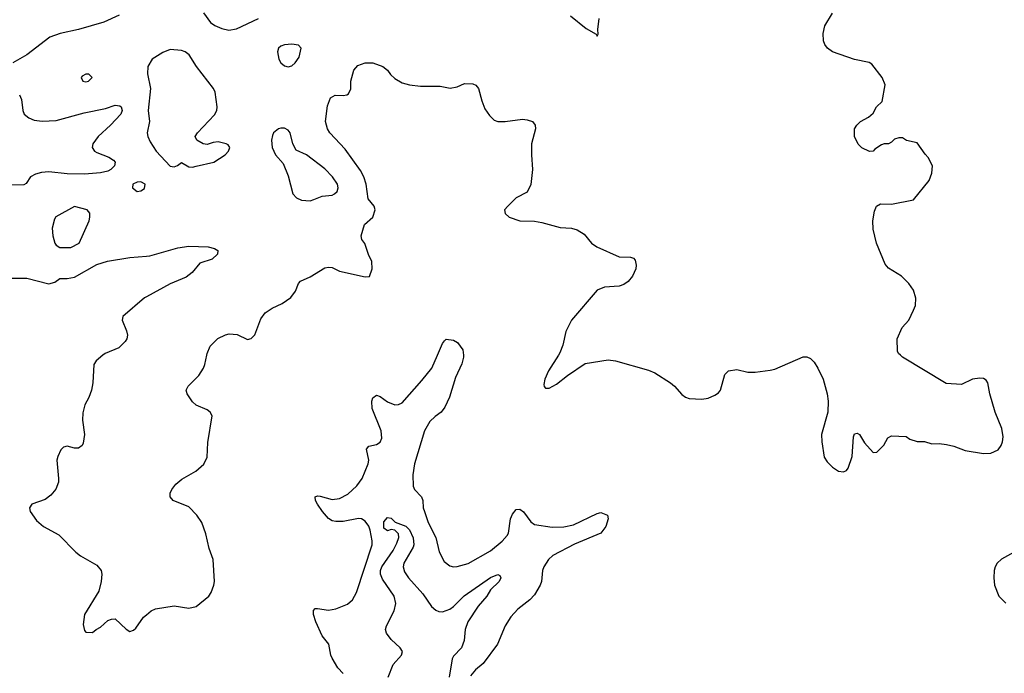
# Model space of a CAD drawing. Header units: inches. Extents: x 1839270 to 1929235, y 762242 to 910350.
# Tile 157 of 256: x 1849311 to 1854664, y 838271 to 841824. Entities that reach past the tile are written whole.
import ezdxf

# ---------------------------------------------------------------- set-up
doc = ezdxf.new("R2010")
doc.units = ezdxf.units.IN
doc.header["$MEASUREMENT"] = 0
for name, color, linetype in [('B8843', 7, 'Continuous'), ('B8844', 7, 'Continuous'), ('B8853', 7, 'Continuous'), ('B8854', 7, 'Continuous')]:
    doc.layers.add(name, color=color, linetype=linetype)

msp = doc.modelspace()

# ---------------------------------------------------------------- linework, layer by layer
at = {"layer": 'B8843', "color": 5, "elevation": 620}
msp.add_lwpolyline([(1849763.5, 840000), (1849727.3, 839970), (1849714, 839950), (1849708.7, 839850), (1849701.3, 839810), (1849686.7, 839770), (1849665.3, 839730), (1849653.7, 839686.3), (1849653.3, 839646.7), (1849663, 839570), (1849657.1, 839522.9), (1849650, 839509.6), (1849630, 839495.8), (1849610, 839495.8), (1849570, 839505.6), (1849550, 839500.9), (1849534.9, 839485.1), (1849517.6, 839450), (1849513.4, 839430), (1849522.8, 839330), (1849521.3, 839310), (1849507.5, 839272.5), (1849480.5, 839239.5), (1849450, 839216.2), (1849378, 839190), (1849364, 839170), (1849367.3, 839150), (1849401.8, 839101.8), (1849441, 839070), (1849523.4, 839023.4), (1849615.5, 838930), (1849642, 838910), (1849730, 838859.5), (1849754.4, 838830), (1849758.4, 838810), (1849754.4, 838770), (1849741.7, 838718.3), (1849662.8, 838590), (1849656.9, 838536.9), (1849663.6, 838503.6), (1849670, 838494), (1849707.3, 838492.7), (1849726, 838510), (1849750, 838522), (1849790, 838558), (1849810, 838566), (1849830, 838566.8), (1849890, 838511), (1849910, 838498), (1849930, 838504.7), (1849943.2, 838516.8), (1849984.2, 838575.8), (1850000, 838588.5)], dxfattribs=at)
at = {"layer": 'B8844', "color": 5, "elevation": 620}
for points in [[(1849851.5, 841848.5), (1849769.4, 841810.6), (1849630, 841771.7), (1849530.4, 841750), (1849475.3, 841730), (1849350, 841634), (1849274, 841590)], [(1849310, 841416.3), (1849320.9, 841390), (1849328.8, 841330), (1849335.8, 841310), (1849361.3, 841290), (1849390, 841278), (1849432.8, 841272.8), (1849510, 841276.8), (1849662.4, 841317.6), (1849777.7, 841342.3), (1849830, 841359), (1849856.2, 841356.2), (1849863.6, 841350), (1849868, 841330), (1849861.3, 841310), (1849805.5, 841250), (1849738.5, 841190), (1849709.4, 841150), (1849705.4, 841130), (1849717.8, 841110), (1849730, 841102.5), (1849796, 841076), (1849820.6, 841060.6), (1849830.2, 841050), (1849827.1, 841030), (1849806.4, 841010), (1849790, 841001.1), (1849750, 840991), (1849664.2, 840984.2), (1849570, 840986), (1849470, 840997.2), (1849430, 840992.6), (1849396.4, 840983.6), (1849369.7, 840970.3), (1849345.6, 840934.4), (1849332.8, 840927.2), (1849230, 840924.7)], [(1849270, 840419.1), (1849350, 840419.4), (1849470, 840387.5), (1849502.9, 840397.1), (1849530, 840417.4), (1849570, 840416.8), (1849610, 840424.3), (1849730, 840492.5), (1849788.4, 840511.6), (1849910, 840531.5), (1850000, 840539.4)], [(1850000, 840317.5), (1849990, 840312), (1849871.7, 840210), (1849868.1, 840190), (1849892.4, 840132.4), (1849896.4, 840110), (1849893.4, 840090), (1849885.1, 840074.9), (1849850, 840040.3), (1849775.5, 840010), (1849763.5, 840000)]]:
    msp.add_lwpolyline(points, dxfattribs=at)
at = {"layer": 'B8844', "color": 5, "elevation": 640}
for points in [[(1849670, 841528), (1849650, 841518), (1849646, 841510), (1849654, 841490), (1849670, 841486.8), (1849686, 841490), (1849706, 841510), (1849687.3, 841527.3)], [(1849970, 840943.5), (1849950, 840941.7), (1849926, 840930), (1849924.6, 840910), (1849950, 840890.3), (1849970, 840893.7), (1849990, 840906.4), (1849992.6, 840930)], [(1849610, 840808.7), (1849508, 840752), (1849500.5, 840739.5), (1849487.3, 840690), (1849490.7, 840650), (1849502, 840610), (1849510, 840598.8), (1849530, 840586.4), (1849590, 840585.5), (1849634.5, 840610), (1849689.2, 840730), (1849692.3, 840750), (1849692.1, 840772.1), (1849678, 840790)]]:
    msp.add_lwpolyline(points, close=True, dxfattribs=at)
at = {"layer": 'B8853', "color": 5}
for points, elevation in [([(1850000, 838588.5), (1850026.6, 838610), (1850050, 838622), (1850150, 838637), (1850230, 838624.4), (1850270, 838633.4), (1850339.3, 838690), (1850352.7, 838710), (1850366.6, 838750), (1850369.5, 838770), (1850363, 838890), (1850340.5, 838950), (1850323, 839030), (1850300.5, 839090), (1850274.3, 839130), (1850230, 839175.8), (1850145.2, 839210), (1850129.6, 839230), (1850129.6, 839250), (1850137.6, 839270), (1850160.3, 839299.7), (1850193.4, 839326.6), (1850269.5, 839370), (1850312.1, 839407.9), (1850330, 839446), (1850334.7, 839525.2), (1850358, 839670), (1850346, 839690), (1850330, 839703.7), (1850270, 839729.4), (1850250, 839746), (1850220.9, 839790), (1850217, 839810), (1850227.2, 839832.8), (1850284.2, 839890), (1850309.7, 839930), (1850318, 839950), (1850327.7, 840000)], 620), ([(1851069.4, 838269.4), (1851040.5, 838300.5), (1851010, 838352.7), (1851002.6, 838370), (1850991.1, 838430), (1850955.6, 838475.6), (1850920.3, 838550), (1850908.8, 838590), (1850908.3, 838611.7), (1850917.5, 838622.5), (1850930, 838624.2), (1850990, 838613.8), (1851030, 838620.7), (1851093.6, 838646.4), (1851119.7, 838670), (1851142.7, 838710), (1851226.6, 838970), (1851228, 838992), (1851216.4, 839050), (1851210, 839071.2), (1851190, 839098.3), (1851170, 839110.8), (1851152.4, 839112.4), (1851070, 839096.4), (1851030, 839096.2), (1851010, 839100.8), (1850990, 839112.4), (1850957.3, 839150), (1850929.8, 839190), (1850919.7, 839210), (1850917, 839230), (1850930, 839236.5), (1850945.3, 839234.7), (1851010, 839216), (1851050, 839221.2), (1851095.1, 839244.9), (1851143.8, 839290), (1851172.4, 839330), (1851206.1, 839410), (1851209.8, 839430.2), (1851196.4, 839490), (1851210, 839505.2), (1851250, 839514.5), (1851270, 839528.4), (1851280.3, 839550), (1851276, 839590), (1851226.9, 839710), (1851225.4, 839750), (1851230.9, 839769.1), (1851250, 839783.7), (1851270, 839776), (1851310, 839746.7), (1851350, 839730.3), (1851370, 839731.6), (1851390, 839741.7), (1851497.9, 839862.1), (1851551.1, 839930), (1851581.9, 840000)], 580), ([(1851723.5, 840000), (1851724.4, 839990), (1851714, 839954), (1851680.3, 839879.7), (1851648, 839772), (1851622.7, 839717.3), (1851602.3, 839690), (1851570, 839667.6), (1851540.7, 839639.3), (1851511.2, 839590), (1851457, 839410), (1851447.8, 839350), (1851450, 839288), (1851457.6, 839270), (1851495, 839230), (1851502.3, 839210), (1851505.2, 839170), (1851511.1, 839150), (1851532.4, 839090), (1851573.2, 839010), (1851591.2, 838931.2), (1851618.3, 838878.3), (1851650, 838854.9), (1851670, 838850.4), (1851690, 838852.2), (1851750, 838868.3), (1851870, 838937.1), (1851933.5, 838990), (1851960.5, 839019.5), (1851967.5, 839032.5), (1851979.1, 839110), (1851990, 839135.8), (1852010, 839161.1), (1852030, 839163.1), (1852050, 839148.8), (1852090, 839093.8), (1852110, 839080.2), (1852204.9, 839064.9), (1852270, 839066.5), (1852321.9, 839078.1), (1852450, 839139.5), (1852470, 839144.4), (1852506.8, 839130), (1852510.5, 839110.5), (1852497.4, 839070), (1852470, 839033), (1852326.6, 838973.4), (1852210, 838911.9), (1852185.6, 838890), (1852159.7, 838850), (1852152.6, 838830), (1852147.6, 838770), (1852140.9, 838750), (1852110, 838698.4), (1852084.2, 838670), (1852019.4, 838620.6), (1851981.3, 838578.7), (1851950.2, 838529.8), (1851907.9, 838430), (1851830, 838325.1), (1851789.1, 838290), (1851762.6, 838257.4)], 580), ([(1852239.6, 840000), (1852185.2, 839914.8), (1852166, 839870), (1852161, 839841), (1852162, 839830), (1852170, 839822), (1852190, 839822), (1852230, 839842), (1852289.5, 839890.5), (1852385.4, 839954.6), (1852510, 839975.8), (1852550, 839968.9), (1852730, 839919.5), (1852764, 839904), (1852848.2, 839850), (1852871.1, 839831.1), (1852910, 839786), (1852930, 839771.8), (1852950, 839764.6), (1853019.4, 839760.6), (1853053.4, 839766.6), (1853090, 839782.4), (1853110, 839796.3), (1853120.7, 839810), (1853144.4, 839895.6), (1853164.2, 839915.8), (1853210, 839922.4), (1853270, 839908.5), (1853308.6, 839908.6), (1853390, 839919.5), (1853415.4, 839924.6), (1853570, 839990.6), (1853590, 839990.7), (1853610, 839982.8), (1853630, 839962.8), (1853650.5, 839930), (1853678, 839870), (1853700.4, 839790), (1853706, 839750), (1853704.9, 839690), (1853670.7, 839569.3), (1853670.9, 839529.1), (1853685.2, 839445.2), (1853699.8, 839419.8), (1853730, 839391.3), (1853762, 839370), (1853790, 839366.8), (1853805.6, 839374.4), (1853814.2, 839385.8), (1853837, 839450), (1853844.1, 839555.9), (1853850, 839572), (1853864, 839576), (1853876, 839570), (1853904.4, 839524.4), (1853950, 839472), (1853970, 839474), (1854008.7, 839511.3), (1854030, 839552), (1854050, 839562), (1854130, 839558), (1854150, 839544.7), (1854190, 839531.3), (1854230, 839531.3), (1854270, 839518.8), (1854310, 839520.7), (1854350, 839515.5), (1854390, 839506.4), (1854450, 839481.6), (1854550, 839466.7), (1854590, 839468.5), (1854630, 839486), (1854647.3, 839510), (1854654, 839530), (1854656.6, 839556.6), (1854650, 839602), (1854614.5, 839690), (1854585.2, 839790), (1854574, 839850), (1854565.2, 839865.2), (1854550, 839873.2), (1854530, 839875.1), (1854490, 839869.4), (1854430, 839841.6), (1854347.3, 839847.3), (1854109.4, 839989.4), (1854098.4, 840000)], 620), ([(1851314.5, 838250), (1851340.9, 838319.1), (1851386, 838370), (1851391.5, 838390), (1851379.6, 838410), (1851330, 838455.1), (1851304.4, 838490), (1851299.1, 838510), (1851304.7, 838530), (1851347.1, 838610), (1851356.5, 838650), (1851346.3, 838690), (1851283.1, 838783.1), (1851271.8, 838810), (1851272.2, 838830), (1851279.2, 838850), (1851341, 838939), (1851361.9, 838978.1), (1851372.6, 839010), (1851369.6, 839030), (1851350, 839049.6), (1851330, 839052.7), (1851310, 839046.3), (1851290, 839059.3), (1851290, 839094), (1851310, 839118), (1851330, 839114.8), (1851352.9, 839092.9), (1851410, 839071.3), (1851430, 839050.2), (1851450, 839007.3), (1851454.4, 838970), (1851450, 838956.2), (1851399.4, 838870), (1851395.7, 838850), (1851402.2, 838822.2), (1851425, 838790), (1851502.7, 838702.7), (1851550, 838634.7), (1851573.9, 838613.9), (1851590, 838607.2), (1851610, 838606), (1851650, 838618.9), (1851670, 838633.5), (1851727.1, 838692.9), (1851870, 838792.6), (1851910, 838807.3), (1851922, 838802), (1851927.3, 838790), (1851918.4, 838770), (1851870, 838725.6), (1851850.2, 838690), (1851804, 838636), (1851746.8, 838550), (1851732.4, 838510), (1851726.7, 838450), (1851713.4, 838410), (1851670, 838365), (1851661.5, 838350), (1851645.5, 838250)], 560), ([(1854730, 838937), (1854648.7, 838891.3), (1854624.9, 838870), (1854613, 838850), (1854608.4, 838830), (1854606.4, 838790), (1854610.4, 838750.4), (1854633.4, 838690), (1854671.7, 838651.7)], 620)]:
    msp.add_lwpolyline(points, dxfattribs=dict(at, elevation=elevation))
at = {"layer": 'B8854', "color": 5}
for points, elevation in [([(1850310, 841861), (1850348.8, 841808.8), (1850372.3, 841792.3), (1850410, 841776.3), (1850447.9, 841767.9), (1850490, 841774.9), (1850610, 841830.6)], 640), ([(1852305.2, 841845.2), (1852390, 841776), (1852444.7, 841744.7), (1852450, 841734), (1852455.3, 841744.7), (1852454, 841770), (1852462, 841830)], 640), ([(1854098.4, 840000), (1854088, 840010), (1854083.1, 840023.1), (1854081.2, 840090), (1854109.2, 840150), (1854144, 840190), (1854170, 840244.7), (1854180.7, 840270), (1854182.9, 840310), (1854170, 840354), (1854143.7, 840390), (1854104.5, 840430), (1854034, 840474), (1854015.8, 840495.8), (1853969.4, 840610), (1853950, 840686), (1853949.2, 840730), (1853957.2, 840782.8), (1853969.3, 840810.7), (1853990, 840822.8), (1854050, 840822), (1854170, 840844.9), (1854255.1, 840950), (1854269.4, 840990), (1854273.2, 841030), (1854250, 841075.3), (1854232.7, 841092.7), (1854190, 841155.3), (1854132, 841168), (1854110, 841182), (1854090, 841182), (1854066, 841174), (1854050, 841158), (1854034, 841150), (1854010, 841148.7), (1853996.9, 841143.1), (1853959.6, 841120.4), (1853950, 841108.7), (1853930, 841108), (1853890, 841128), (1853870, 841148), (1853849.4, 841189.4), (1853849.3, 841230), (1853861.2, 841250), (1853882, 841270), (1853925.6, 841294.4), (1853950, 841316), (1853969.5, 841350), (1854000.4, 841379.6), (1854015.1, 841470), (1853999.5, 841510), (1853942.7, 841582.7), (1853928.3, 841591.7), (1853850, 841607.6), (1853730, 841649.7), (1853703, 841670), (1853688.4, 841690), (1853681, 841710), (1853679.1, 841750), (1853688.3, 841791.7), (1853730, 841858.8)], 620), ([(1850327.7, 840000), (1850329.7, 840010.3), (1850346, 840050), (1850388.9, 840091.1), (1850430, 840111.8), (1850450, 840117), (1850493.7, 840113.7), (1850550, 840086), (1850570, 840091), (1850590, 840111.3), (1850621.8, 840198.2), (1850645.1, 840230), (1850683.6, 840256.4), (1850738.7, 840281.3), (1850785.8, 840314.2), (1850810, 840348), (1850827.1, 840390), (1850837.9, 840402.1), (1850890, 840425.5), (1850970, 840475), (1850990, 840479.3), (1851010, 840476.2), (1851050, 840458), (1851190, 840426.4), (1851212, 840428), (1851227.4, 840470), (1851226.2, 840510), (1851207.6, 840547.6), (1851186.7, 840606.7), (1851171.3, 840630), (1851166.9, 840650), (1851186, 840710), (1851230, 840750.6), (1851244.4, 840790), (1851238.3, 840810), (1851206.4, 840850), (1851194.6, 840930), (1851181.8, 840970), (1851164.7, 841004.7), (1851080, 841120), (1850997.4, 841210), (1850985.1, 841230), (1850973.6, 841270), (1850983.7, 841356.3), (1851001.2, 841398.8), (1851025.6, 841414.4), (1851070, 841412.7), (1851090, 841415.5), (1851098.3, 841421.7), (1851111.1, 841448.9), (1851110.9, 841490), (1851127.7, 841550), (1851150, 841574.6), (1851190, 841589.4), (1851230, 841589.3), (1851286, 841570), (1851310.2, 841550), (1851326.4, 841526.4), (1851350, 841503.6), (1851390, 841480.9), (1851430, 841470.3), (1851490, 841463.2), (1851597, 841463), (1851651.3, 841451.3), (1851690, 841458.3), (1851730, 841476.6), (1851775.2, 841475.2), (1851790, 841468.1), (1851805, 841450), (1851822.7, 841382.7), (1851839.7, 841339.7), (1851864.2, 841304.2), (1851890, 841278.2), (1851910.6, 841270.6), (1851949.9, 841270.1), (1852043.6, 841283.6), (1852070, 841280.3), (1852098.8, 841270), (1852113.4, 841250), (1852115.5, 841230), (1852093.4, 841150), (1852092.7, 841090), (1852099.1, 841010), (1852090, 840928), (1852070, 840886), (1852010, 840855.6), (1851964, 840810), (1851946.8, 840790), (1851951, 840770), (1851971.3, 840750), (1852030, 840730.4), (1852110, 840728.4), (1852150, 840722.4), (1852250, 840693.7), (1852310, 840690.3), (1852341.8, 840681.8), (1852379, 840659), (1852420.4, 840610), (1852447.7, 840590), (1852570, 840535.6), (1852632.4, 840532.4), (1852647.4, 840527.4), (1852656.9, 840516.9), (1852662.8, 840490), (1852660.8, 840470), (1852643.2, 840430), (1852619.5, 840400.5), (1852596, 840384), (1852570, 840375.3), (1852490, 840369.8), (1852450, 840353.3), (1852310.5, 840190), (1852280.5, 840130), (1852264.5, 840055.5), (1852247.5, 840012.5), (1852239.6, 840000)], 620), ([(1850000, 840539.4), (1850018.9, 840541.1), (1850170, 840584), (1850230, 840593.4), (1850336, 840590), (1850370, 840580.2), (1850388.2, 840570), (1850386, 840550), (1850357.6, 840522.4), (1850290, 840499.8), (1850248.4, 840450), (1850215.3, 840424.7), (1850130, 840388.3), (1850000, 840317.5)], 620), ([(1851581.9, 840000), (1851610, 840064), (1851620.9, 840079.1), (1851630, 840088.2), (1851670, 840082), (1851690.5, 840070), (1851720.7, 840030), (1851723.5, 840000)], 580)]:
    msp.add_lwpolyline(points, dxfattribs=dict(at, elevation=elevation))
at = {"layer": 'B8854', "color": 5, "elevation": 640}
for points in [[(1850790, 841691.2), (1850750, 841688), (1850730, 841680.5), (1850718.4, 841670), (1850713.4, 841650), (1850719.6, 841610), (1850730, 841590.5), (1850750, 841572.7), (1850770, 841568.2), (1850790, 841574), (1850809.2, 841590), (1850830, 841621), (1850841.2, 841670), (1850826, 841686)], [(1850130, 841661.3), (1850090, 841646.3), (1850030.5, 841610), (1850008.4, 841570), (1850006.7, 841530), (1850022, 841450), (1850009.2, 841330), (1850017.6, 841270), (1850004.4, 841210), (1850008.4, 841190), (1850019.9, 841159.9), (1850052.7, 841110), (1850130, 841028.8), (1850150, 841024.2), (1850168.4, 841031.6), (1850190, 841048), (1850230, 841024.9), (1850250, 841022.7), (1850270, 841027.1), (1850367, 841050), (1850428.4, 841090), (1850446, 841110), (1850453.6, 841130), (1850444.2, 841144.2), (1850434, 841150), (1850390, 841160.5), (1850362.9, 841157.1), (1850330, 841146), (1850308.7, 841150), (1850274, 841170), (1850265.2, 841190), (1850277.2, 841210), (1850370, 841306.8), (1850383.7, 841330), (1850385.1, 841350), (1850373, 841430), (1850364.7, 841450), (1850271.8, 841570), (1850233.1, 841633.1), (1850210, 841649.5), (1850190, 841657)], [(1850750, 841235.1), (1850730, 841235.1), (1850718, 841230), (1850691, 841210), (1850685.1, 841194.9), (1850680.5, 841170), (1850684.4, 841130), (1850702, 841090), (1850743, 841043), (1850770, 840976), (1850796.8, 840876.8), (1850815.9, 840855.9), (1850843.9, 840843.9), (1850890, 840839.3), (1850910, 840846), (1850954.7, 840865.3), (1851010, 840869.4), (1851023, 840877), (1851036.8, 840890), (1851042.5, 840910), (1851038.9, 840930), (1851012, 840970), (1850970, 841013.3), (1850870, 841089.7), (1850814, 841114), (1850795.1, 841150), (1850781.2, 841210), (1850770, 841224)]]:
    msp.add_lwpolyline(points, close=True, dxfattribs=at)

doc.saveas('drawing.dxf')
